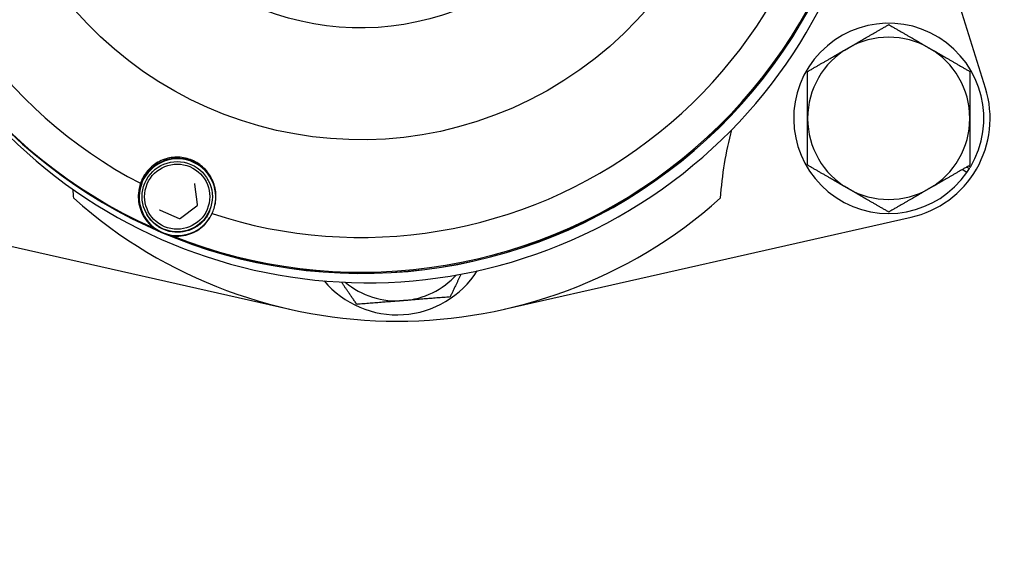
# Model space of a CAD drawing. Header units: inches. Extents: x 36 to 1719, y -84 to 1122.
# Tile 51 of 256: x 426.12 to 429.15, y 319.61 to 321.29. Entities that reach past the tile are written whole.
import ezdxf

# ---------------------------------------------------------------- set-up
doc = ezdxf.new("R2010")
doc.units = ezdxf.units.IN
doc.header["$LTSCALE"] = 48
doc.header["$MEASUREMENT"] = 0
doc.layers.add('Visible (ANSI)', color=7, linetype='Continuous', lineweight=30)

msp = doc.modelspace()

# ---------------------------------------------------------------- linework, layer by layer
at = {"layer": 'Visible (ANSI)'}
for p, q in [((429.09257, 321.07915), (428.75612, 322.16149)), ((429.03533, 320.82001), (429.02065, 320.82848)), ((429.0344, 320.83643), (429.04288, 320.83153)), ((429.04015, 320.83974), (429.04587, 320.83644)), ((426.6953, 320.79817), (426.69612, 320.79671)), ((426.7049, 320.80118), (426.70472, 320.80149)), ((426.66352, 320.72071), (426.65566, 320.78386)), ((426.5487, 320.70296), (426.60732, 320.67821)), ((426.61123, 320.67869), (426.66199, 320.71709)), ((425.69419, 320.68158), (426.94802, 320.39827)), ((426.49921, 320.68502), (426.49903, 320.68533)), ((426.50675, 320.69169), (426.50757, 320.69023)), ((427.6092, 320.39827), (428.86302, 320.68158))]:
    msp.add_line(p, q, dxfattribs=at)
msp.add_circle((420.3504, 317.86139), 23.75, dxfattribs=at)
for centre, radius, start, end in [((428.79415, 320.98639), 0.293, 329.2171, 325.39898), ((428.79415, 320.98639), 0.25, 60, 120), ((428.79415, 320.98639), 0.25, 120, 180), ((428.79415, 320.98639), 0.25, 0, 60), ((428.79415, 320.98639), 0.3125, 282.73211, 17.26789), ((428.79415, 320.98639), 0.25, 180, 240), ((428.79415, 320.98639), 0.25, 300, 0), ((429.33542, 320.67389), 1.0625, 164.85823, 176.42588), ((428.79415, 320.98639), 0.293, 325.39898, 328.09305), ((425.2218, 320.67389), 1.0625, 3.57412, 5.06516), ((428.79415, 320.98639), 0.25, 240, 300), ((427.27861, 321.86139), 1.5, 228.37509, 311.62491), ((427.27861, 320.67389), 0.293, 219.98758, 327.62037), ((427.27861, 320.67389), 0.25, 274.53998, 317.27625), ((427.27861, 320.67389), 0.25, 230.33177, 274.53998)]:
    msp.add_arc(centre, radius, start, end, dxfattribs=at)
for centre, major_axis, ratio in [((427.16616, 322.08973), (-1.0183, -0.57507), 0.999866), ((427.1658, 322.09038), (-0.71885, -0.40596), 0.999866), ((426.60102, 320.74493), (0.04212, 0.09973), 0.999966), ((426.60096, 320.74504), (0.03905, 0.09248), 0.999966)]:
    msp.add_ellipse(centre, major_axis=major_axis, ratio=ratio, dxfattribs=at)
for centre, major_axis, ratio, start_param, end_param in [((427.16889, 322.08491), (-1.36953, -0.77343), 0.999866, 4.8660097, 6.9201096), ((427.16743, 322.08749), (-1.27849, -0.72201), 0.999866, 4.9276087, 6.8585106), ((427.17096, 322.08123), (1.36953, 0.77343), 0.999866, 3.1411828, 6.2835952), ((427.17065, 322.08179), (-1.36953, -0.77343), 0.999866, 0, 3.1415927), ((427.1871, 322.05266), (1.36953, 0.77343), 0.999866, 3.1415927, 6.2831853), ((427.16889, 322.08491), (-1.36953, -0.77343), 0.999866, 0.6772195, 2.7313193), ((427.16743, 322.08749), (-1.27849, -0.72201), 0.999866, 0.7388184, 2.6697204), ((426.60205, 320.7431), (0.10456, 0.05905), 0.999866, 0.0160652, 3.1393278), ((426.60188, 320.74341), (-0.06263, -0.10014), 0.9999271, 1.8717253, 7.8539816), ((426.60205, 320.7431), (0.10284, 0.05808), 0.999866, 5.6536474, 6.2831853), ((426.60205, 320.7431), (-0.07776, -0.0889), 0.9998954, 5.9451943, 7.8539816), ((427.16889, 322.08491), (-1.36953, -0.77343), 0.999866, 0.6369242, 0.642885), ((427.16889, 322.08491), (-1.36953, -0.77343), 0.999866, 0.6712588, 0.6772195)]:
    msp.add_ellipse(centre, major_axis=major_axis, ratio=ratio, start_param=start_param, end_param=end_param, dxfattribs=at)
for points, weights in [([(428.66915, 321.2029), (428.72716, 321.23639), (428.79415, 321.27507)], [1, 1.0379548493, 1]), ([(428.79415, 321.27507), (428.86114, 321.23639), (428.91915, 321.2029)], [1, 1.0379548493, 1]), ([(428.54415, 321.13073), (428.61114, 321.1694), (428.66915, 321.2029)], [1, 1.0379548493, 1]), ([(428.91915, 321.2029), (428.97716, 321.1694), (429.04415, 321.13073)], [1, 1.0379548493, 1]), ([(428.54415, 320.98639), (428.54415, 321.05338), (428.54415, 321.13073)], [1, 1.0379548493, 1]), ([(429.04415, 321.13073), (429.04415, 321.05338), (429.04415, 320.98639)], [1, 1.0379548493, 1]), ([(428.54415, 320.84205), (428.54415, 320.9194), (428.54415, 320.98639)], [1, 1.0379548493, 1]), ([(429.04415, 320.98639), (429.04415, 320.9194), (429.04415, 320.84205)], [1, 1.0379548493, 1]), ([(428.66915, 320.76989), (428.61114, 320.80338), (428.54415, 320.84205)], [1, 1.0379548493, 1]), ([(429.04415, 320.84205), (428.97716, 320.80338), (428.91915, 320.76989)], [1, 1.0379548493, 1]), ([(428.79415, 320.69772), (428.72716, 320.73639), (428.66915, 320.76989)], [1, 1.0379548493, 1]), ([(428.91915, 320.76989), (428.86114, 320.73639), (428.79415, 320.69772)], [1, 1.0379548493, 1]), ([(427.47593, 320.50677), (427.46003, 320.47338), (427.44228, 320.4361)], [1.01893201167, 1.01990576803, 1]), ([(427.15451, 320.41325), (427.12949, 320.44961), (427.10718, 320.48201)], [1, 1.02130877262, 1.01869102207]), ([(427.2984, 320.42468), (427.23162, 320.41937), (427.15451, 320.41325)], [1, 1.0379548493, 1]), ([(427.44228, 320.4361), (427.36517, 320.42998), (427.2984, 320.42468)], [1, 1.0379548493, 1])]:
    msp.add_rational_spline(points, weights, degree=2, dxfattribs=at)
for points, knots in [([(426.70843, 320.69289), (426.71087, 320.69801), (426.71295, 320.7032), (426.71904, 320.72217), (426.72121, 320.73787), (426.71915, 320.7693), (426.71492, 320.78502), (426.70238, 320.81085), (426.69387, 320.823), (426.67259, 320.84347), (426.6598, 320.85178), (426.63373, 320.86279), (426.61888, 320.86614), (426.58951, 320.86707), (426.57498, 320.86465), (426.54796, 320.85552), (426.53391, 320.84752), (426.51031, 320.82693), (426.50076, 320.81435), (426.49414, 320.80148), (426.49166, 320.79665), (426.48945, 320.79151), (426.48756, 320.78617)], [-0.9741877, -0.9741877, -0.9741877, -0.9741877, -0.9276072, -0.9276072, -0.8035433, -0.8035433, -0.6794793, -0.6794793, -0.5716415, -0.5716415, -0.4638036, -0.4638036, -0.3559657, -0.3559657, -0.2481279, -0.2481279, -0.1240639, -0.1240639, 0, 0, 0, 0.0465805, 0.0465805, 0.0465805, 0.0465805]), ([(426.48756, 320.78617), (426.48445, 320.77682), (426.48227, 320.76667), (426.48012, 320.73915), (426.48216, 320.72105), (426.4938, 320.68895), (426.5038, 320.6712), (426.52127, 320.65421), (426.52439, 320.65144), (426.5278, 320.64874)], [0.08166959, 0.08166959, 0.08166959, 0.08166959, 0.22046255, 0.22046255, 0.4409251, 0.4409251, 0.62010995, 0.62010995, 0.65364377, 0.65364377, 0.65364377, 0.65364377]), ([(426.65566, 320.78386), (426.65565, 320.78396), (426.65563, 320.78407), (426.65559, 320.78427), (426.65556, 320.78437), (426.65551, 320.78456), (426.65547, 320.78466), (426.6554, 320.78485), (426.65536, 320.78495), (426.65528, 320.78513), (426.65523, 320.78522), (426.65518, 320.78531)], [3.66519143, 3.66519143, 3.66519143, 3.66519143, 3.74321657, 3.74321657, 3.8212417, 3.8212417, 3.89926684, 3.89926684, 3.97729198, 3.97729198, 4.05531712, 4.05531712, 4.05531712, 4.05531712]), ([(426.70158, 320.70135), (426.70093, 320.69981), (426.70024, 320.69829), (426.69454, 320.68637), (426.68788, 320.67675), (426.67187, 320.66011), (426.66252, 320.65307), (426.64209, 320.64231), (426.631, 320.63858), (426.60822, 320.63478), (426.59652, 320.63473), (426.5737, 320.63829), (426.56259, 320.64192), (426.54205, 320.65248), (426.53263, 320.65942), (426.51794, 320.6744), (426.51222, 320.68201), (426.50757, 320.69023)], [3.1415879, 3.1415879, 3.1415879, 3.1415879, 3.1878618, 3.1878618, 3.5078628, 3.5078628, 3.8278654, 3.8278654, 4.1478685, 4.1478685, 4.4678708, 4.4678708, 4.7878715, 4.7878715, 5.1078703, 5.1078703, 5.3694608, 5.3694608, 5.3694608, 5.3694608]), ([(426.5468, 320.70465), (426.54689, 320.7045), (426.54698, 320.70436), (426.54719, 320.70408), (426.5473, 320.70395), (426.54754, 320.70371), (426.54767, 320.70359), (426.54794, 320.70338), (426.54809, 320.70328), (426.54838, 320.70311), (426.54854, 320.70303), (426.5487, 320.70296)], [0.91372446, 0.91372446, 0.91372446, 0.91372446, 1.04513884, 1.04513884, 1.17655321, 1.17655321, 1.30796758, 1.30796758, 1.43938195, 1.43938195, 1.57079633, 1.57079633, 1.57079633, 1.57079633]), ([(426.66199, 320.71709), (426.66221, 320.71725), (426.66241, 320.71744), (426.66277, 320.71786), (426.66293, 320.71808), (426.6632, 320.71856), (426.6633, 320.71882), (426.66346, 320.71934), (426.66352, 320.71962), (426.66356, 320.72016), (426.66356, 320.72044), (426.66352, 320.72071)], [2.6179939, 2.6179939, 2.6179939, 2.6179939, 2.8274334, 2.8274334, 3.0368729, 3.0368729, 3.2463124, 3.2463124, 3.4557519, 3.4557519, 3.6651914, 3.6651914, 3.6651914, 3.6651914]), ([(426.58617, 320.62409), (426.59044, 320.62355), (426.59455, 320.62326), (426.61857, 320.62273), (426.6378, 320.62814), (426.66797, 320.64259), (426.68175, 320.65401), (426.69895, 320.67517), (426.7043, 320.68398), (426.70843, 320.69289)], [0.81248761, 0.81248761, 0.81248761, 0.81248761, 0.84602143, 0.84602143, 1.02520628, 1.02520628, 1.24566883, 1.24566883, 1.38446178, 1.38446178, 1.38446178, 1.38446178]), ([(426.60732, 320.67821), (426.60758, 320.6781), (426.60784, 320.67802), (426.60838, 320.67792), (426.60866, 320.67789), (426.60921, 320.6779), (426.60948, 320.67794), (426.61002, 320.67806), (426.61028, 320.67815), (426.61077, 320.67839), (426.61101, 320.67853), (426.61123, 320.67869)], [1.5707963, 1.5707963, 1.5707963, 1.5707963, 1.7802358, 1.7802358, 1.9896753, 1.9896753, 2.1991149, 2.1991149, 2.4085544, 2.4085544, 2.6179939, 2.6179939, 2.6179939, 2.6179939])]:
    msp.add_open_spline(points, degree=3, knots=knots, dxfattribs=at)

doc.saveas('drawing.dxf')
